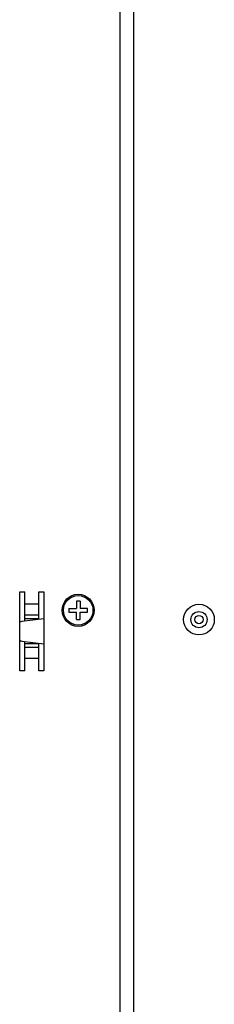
# Model space of a CAD drawing. Header units: millimetres. Extents: x -2579 to 1363, y -329 to 2298.
# Tile 6 of 256: x -2348 to -2306, y 492 to 703. Entities that reach past the tile are written whole.
import ezdxf

# ---------------------------------------------------------------- set-up
doc = ezdxf.new("R2010")
doc.units = ezdxf.units.MM
doc.header["$LTSCALE"] = 30.734
doc.layers.get('0').update_dxf_attribs({"linetype": 'CONTINUOUS'})

msp = doc.modelspace()

# ---------------------------------------------------------------- linework, layer by layer
at = {"color": 7}
for p, q in [((-2323.66, 330.31), (-2323.66, 1678.31)), ((-2326.66, 333.81), (-2326.66, 1674.81)), ((-2348.26, 580.31), (-2347.16, 580.31)), ((-2348.26, 563.31), (-2348.26, 580.31)), ((-2347.16, 574), (-2347.16, 580.31)), ((-2344.16, 580.31), (-2343.06, 580.31)), ((-2344.16, 574.37), (-2344.16, 580.31)), ((-2343.06, 580.31), (-2343.06, 563.31)), ((-2335.26, 578.31), (-2336.06, 578.31)), ((-2336.06, 578.31), (-2336.06, 576.71)), ((-2335.26, 578.31), (-2335.26, 576.71)), ((-2347.16, 577.7), (-2344.16, 577.7)), ((-2337.66, 576.71), (-2336.06, 576.71)), ((-2337.66, 576.71), (-2337.66, 575.91)), ((-2337.66, 575.91), (-2336.06, 575.91)), ((-2336.06, 574.31), (-2336.06, 575.91)), ((-2333.66, 576.71), (-2335.26, 576.71)), ((-2335.26, 575.91), (-2333.66, 575.91)), ((-2335.26, 574.31), (-2335.26, 575.91)), ((-2333.66, 575.91), (-2333.66, 576.71)), ((-2343.06, 574.51), (-2347.78, 573.92)), ((-2347.16, 575.31), (-2344.16, 575.31)), ((-2347.16, 574.53), (-2344.16, 574.53)), ((-2336.06, 574.31), (-2335.26, 574.31)), ((-2347.78, 569.7), (-2343.06, 569.11)), ((-2347.16, 563.31), (-2347.16, 569.62)), ((-2347.16, 569.2), (-2344.16, 569.2)), ((-2344.16, 568.31), (-2347.16, 568.31)), ((-2344.16, 563.31), (-2344.16, 569.25)), ((-2344.16, 565.92), (-2347.16, 565.92)), ((-2347.16, 563.31), (-2348.26, 563.31)), ((-2343.06, 563.31), (-2344.16, 563.31))]:
    msp.add_line(p, q, dxfattribs=at)
for centre, radius in [((-2335.66, 576.31), 3.45), ((-2335.66, 576.31), 3.18), ((-2309.66, 574.31), 3.3), ((-2309.66, 574.31), 1.74), ((-2309.66, 574.31), 0.9)]:
    msp.add_circle(centre, radius, dxfattribs=at)
for centre, start, end in [((-2347.66, 572.93), 97.125, 126.9072), ((-2347.66, 570.69), 233.0928, 262.875)]:
    msp.add_arc(centre, 1, start, end, dxfattribs=at)

doc.saveas('drawing.dxf')
